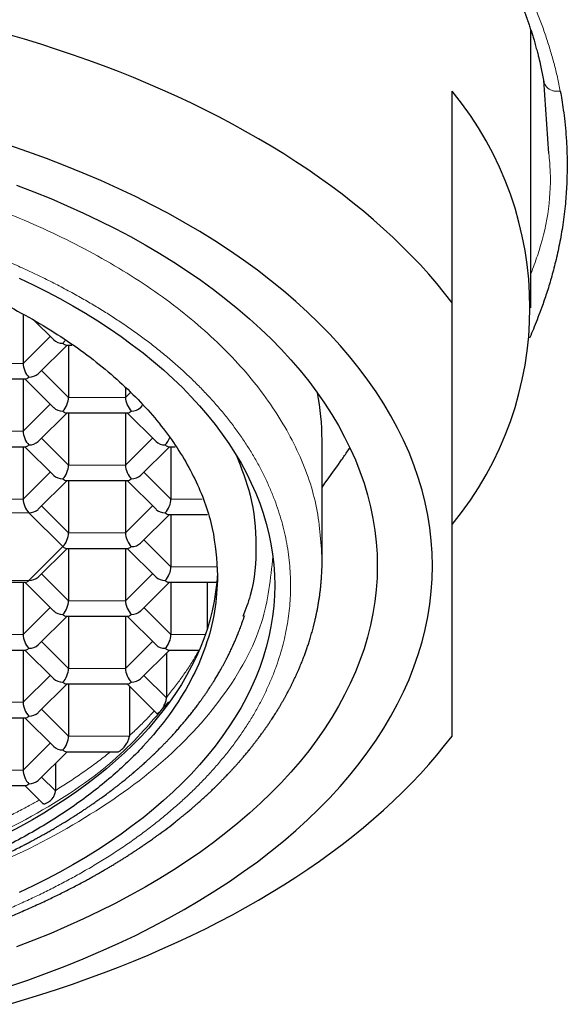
# Model space of a CAD drawing. Header units: millimetres. Extents: x 8 to 532, y 12 to 403.
# Tile 34 of 45: x 285.51 to 292.37, y 331.92 to 344.42. Entities that reach past the tile are written whole.
import ezdxf

# ---------------------------------------------------------------- set-up
doc = ezdxf.new("R2010")
doc.units = ezdxf.units.MM

msp = doc.modelspace()

# ---------------------------------------------------------------- linework, layer by layer
at = {"color": 7, "linetype": 'Continuous', "lineweight": 30}
for p, q in [((292, 340.758), (292, 344.28)), ((292, 344.26), (292.004, 344.27)), ((292.164, 343.646), (292.121, 343.855)), ((292.228, 342.717), (292.164, 343.646)), ((291, 340.823), (291, 343.508)), ((285.557, 340.672), (285.557, 340.052)), ((285.693, 340.601), (285.945, 340.351)), ((285.747, 339.92), (286.114, 340.285)), ((286.104, 340.285), (286.175, 340.285)), ((286.134, 340.285), (286.134, 339.621)), ((284.805, 339.855), (285.588, 339.855)), ((285.557, 339.855), (285.557, 339.191)), ((285.578, 339.855), (285.945, 339.49)), ((286.856, 339.74), (286.856, 339.621)), ((287.046, 339.49), (287.072, 339.517)), ((285.747, 339.06), (286.114, 339.425)), ((286.104, 339.425), (286.887, 339.425)), ((286.134, 339.425), (286.134, 338.761)), ((286.856, 339.425), (286.856, 338.761)), ((286.877, 339.425), (287.244, 339.06)), ((284.805, 338.995), (285.588, 338.995)), ((285.557, 338.995), (285.557, 338.331)), ((285.578, 338.995), (285.945, 338.63)), ((287.046, 338.63), (287.413, 338.995)), ((287.403, 338.995), (287.488, 338.995)), ((287.433, 338.995), (287.433, 338.331)), ((289.35, 337.563), (289.35, 339.078)), ((285.747, 338.2), (286.114, 338.564)), ((286.104, 338.564), (286.887, 338.564)), ((286.134, 338.564), (286.134, 337.901)), ((286.856, 338.564), (286.856, 337.901)), ((286.877, 338.564), (287.244, 338.2)), ((287.046, 337.77), (287.413, 338.134)), ((287.403, 338.134), (287.895, 338.134)), ((287.433, 338.134), (287.433, 337.471)), ((285.747, 337.339), (286.114, 337.704)), ((286.104, 337.704), (286.887, 337.704)), ((286.134, 337.704), (286.134, 337.04)), ((286.856, 337.704), (286.856, 337.04)), ((286.877, 337.704), (287.244, 337.339)), ((284.805, 337.274), (285.588, 337.274)), ((285.557, 337.274), (285.557, 336.61)), ((285.578, 337.274), (285.945, 336.909)), ((287.046, 336.909), (287.413, 337.274)), ((287.403, 337.274), (288.014, 337.274)), ((287.433, 337.274), (287.433, 336.61)), ((287.894, 337.274), (287.894, 336.688)), ((288.362, 336.836), (288.368, 336.854)), ((285.747, 336.479), (286.114, 336.844)), ((286.104, 336.844), (286.887, 336.844)), ((286.134, 336.844), (286.134, 336.18)), ((286.856, 336.844), (286.856, 336.18)), ((286.877, 336.844), (287.244, 336.479)), ((284.805, 336.413), (285.588, 336.413)), ((285.557, 336.413), (285.557, 335.75)), ((285.578, 336.413), (285.945, 336.049)), ((287.046, 336.049), (287.413, 336.413)), ((287.376, 336.377), (287.376, 335.807)), ((287.403, 336.413), (287.792, 336.413)), ((285.747, 335.619), (286.114, 335.983)), ((286.104, 335.983), (286.887, 335.983)), ((286.134, 335.983), (286.134, 335.32)), ((286.877, 335.983), (287.25, 335.612)), ((286.906, 335.954), (286.906, 335.32)), ((284.805, 335.553), (285.588, 335.553)), ((285.557, 335.553), (285.557, 334.889)), ((285.578, 335.553), (285.945, 335.188)), ((285.747, 334.758), (286.114, 335.123)), ((286.104, 335.123), (286.762, 335.123)), ((285.968, 334.978), (285.968, 334.625)), ((284.805, 334.693), (285.588, 334.693)), ((285.578, 334.693), (285.801, 334.471))]:
    msp.add_line(p, q, dxfattribs=at)
at = {"color": 8, "linetype": 'Continuous', "lineweight": 0}
for p, q in [((285.557, 340.052), (285.901, 340.394)), ((284.835, 340.052), (285.557, 340.052)), ((285.79, 339.964), (286.134, 339.621)), ((286.134, 339.621), (286.856, 339.621)), ((286.856, 339.621), (286.92, 339.685)), ((285.557, 339.191), (285.901, 339.533)), ((284.835, 339.191), (285.557, 339.191)), ((285.79, 339.103), (286.134, 338.761)), ((286.856, 338.761), (287.2, 339.103)), ((286.134, 338.761), (286.856, 338.761)), ((285.557, 338.331), (285.901, 338.673)), ((287.089, 338.673), (287.433, 338.331)), ((284.835, 338.331), (285.557, 338.331)), ((285.79, 338.243), (286.134, 337.901)), ((286.856, 337.901), (287.2, 338.243)), ((287.433, 338.331), (287.827, 338.331)), ((285.629, 338.157), (284.763, 338.157)), ((286.062, 337.727), (285.629, 338.157)), ((286.134, 337.901), (286.856, 337.901)), ((285.629, 337.296), (286.062, 337.727)), ((287.089, 337.813), (287.433, 337.471)), ((285.79, 337.382), (286.134, 337.04)), ((286.856, 337.04), (287.2, 337.382)), ((287.433, 337.471), (288.012, 337.471)), ((284.763, 337.296), (285.629, 337.296)), ((286.134, 337.04), (286.856, 337.04)), ((285.557, 336.61), (285.901, 336.952)), ((287.089, 336.952), (287.433, 336.61)), ((284.835, 336.61), (285.557, 336.61)), ((287.433, 336.61), (287.868, 336.61)), ((285.79, 336.522), (286.134, 336.18)), ((286.856, 336.18), (287.2, 336.522)), ((286.134, 336.18), (286.856, 336.18)), ((285.557, 335.75), (285.901, 336.092)), ((287.089, 336.092), (287.376, 335.807)), ((284.835, 335.75), (285.557, 335.75)), ((285.79, 335.662), (286.134, 335.32)), ((285.557, 334.889), (285.901, 335.232)), ((286.134, 335.32), (286.905, 335.32)), ((284.835, 334.889), (285.557, 334.889)), ((285.79, 334.801), (285.968, 334.625))]:
    msp.add_line(p, q, dxfattribs=at)
at = {"color": 7, "linetype": 'Continuous', "lineweight": 30, "flags": 128}
for points in [[(291, 340.823), (290.905, 340.944), (290.806, 341.065), (290.704, 341.184), (290.597, 341.302), (290.486, 341.419), (290.371, 341.534), (290.253, 341.649), (290.13, 341.762), (290.004, 341.873), (289.874, 341.983), (289.74, 342.092), (289.603, 342.199), (289.462, 342.305), (289.318, 342.409), (289.17, 342.512), (289.019, 342.613), (288.864, 342.712), (288.706, 342.809), (288.545, 342.905), (288.38, 342.998), (288.213, 343.09), (288.042, 343.181), (287.869, 343.269), (287.692, 343.355), (287.513, 343.439), (287.33, 343.522), (287.145, 343.602), (286.958, 343.68), (286.767, 343.756), (286.575, 343.83), (286.379, 343.902), (286.182, 343.971), (285.982, 344.039), (285.78, 344.104), (285.575, 344.167), (285.369, 344.228)], [(290.75, 337.481), (290.746, 337.642), (290.735, 337.804), (290.717, 337.965), (290.691, 338.125), (290.658, 338.286), (290.618, 338.445), (290.57, 338.605), (290.515, 338.763), (290.453, 338.92), (290.384, 339.077), (290.307, 339.232), (290.224, 339.386), (290.133, 339.539), (290.036, 339.691), (289.932, 339.841), (289.821, 339.989), (289.703, 340.135), (289.578, 340.28), (289.447, 340.423), (289.31, 340.564), (289.166, 340.703), (289.016, 340.839), (288.859, 340.973), (288.697, 341.105), (288.529, 341.234), (288.354, 341.361), (288.174, 341.485), (287.989, 341.607), (287.798, 341.725), (287.601, 341.841), (287.4, 341.954), (287.193, 342.063), (286.982, 342.17), (286.765, 342.273), (286.544, 342.373), (286.319, 342.469), (286.089, 342.562), (285.855, 342.652), (285.617, 342.738), (285.375, 342.821)], [(285.474, 342.315), (285.692, 342.232), (285.907, 342.144), (286.118, 342.054), (286.325, 341.961), (286.527, 341.864), (286.725, 341.765), (286.918, 341.662), (287.106, 341.557), (287.29, 341.449), (287.469, 341.338), (287.642, 341.225), (287.81, 341.109), (287.973, 340.99), (288.131, 340.869), (288.282, 340.746), (288.429, 340.62), (288.569, 340.493), (288.704, 340.363), (288.832, 340.231), (288.955, 340.098), (289.071, 339.963), (289.181, 339.826), (289.285, 339.687), (289.382, 339.547), (289.474, 339.405), (289.558, 339.262), (289.636, 339.118), (289.708, 338.973), (289.772, 338.827), (289.83, 338.679), (289.882, 338.531), (289.926, 338.383), (289.964, 338.233), (289.995, 338.083), (290.019, 337.933), (290.036, 337.783), (290.047, 337.632), (290.05, 337.481), (290.047, 337.33), (290.036, 337.179), (290.019, 337.029), (289.995, 336.878), (289.964, 336.728), (289.926, 336.579), (289.882, 336.43), (289.83, 336.282), (289.772, 336.135), (289.708, 335.989), (289.636, 335.844), (289.558, 335.7), (289.474, 335.557), (289.382, 335.415), (289.285, 335.275), (289.181, 335.136), (289.071, 334.999), (288.955, 334.864), (288.832, 334.73), (288.704, 334.599), (288.569, 334.469), (288.429, 334.341), (288.282, 334.216), (288.131, 334.093), (287.973, 333.972), (287.81, 333.853), (287.642, 333.737), (287.469, 333.624), (287.29, 333.513), (287.106, 333.405), (286.918, 333.3), (286.725, 333.197), (286.527, 333.098), (286.325, 333.001), (286.118, 332.908), (285.907, 332.817), (285.692, 332.73), (285.474, 332.646)], [(285.507, 341.135), (285.683, 341.051), (285.855, 340.965), (286.023, 340.876), (286.187, 340.784), (286.347, 340.69), (286.503, 340.593), (286.654, 340.495), (286.8, 340.394), (286.942, 340.29), (287.079, 340.185), (287.211, 340.078), (287.338, 339.969), (287.461, 339.857), (287.578, 339.745), (287.69, 339.63), (287.796, 339.514), (287.898, 339.396), (287.994, 339.276), (288.084, 339.156), (288.169, 339.034), (288.248, 338.91), (288.322, 338.786), (288.39, 338.661), (288.452, 338.534), (288.508, 338.407), (288.559, 338.279), (288.603, 338.15), (288.642, 338.02), (288.675, 337.89), (288.702, 337.76), (288.723, 337.629), (288.738, 337.498), (288.747, 337.367), (288.75, 337.235), (288.747, 337.104), (288.738, 336.972), (288.723, 336.841), (288.702, 336.711), (288.675, 336.58), (288.642, 336.45), (288.603, 336.321), (288.559, 336.192), (288.508, 336.064), (288.452, 335.936), (288.39, 335.81), (288.322, 335.684), (288.248, 335.56), (288.169, 335.437), (288.084, 335.315), (287.994, 335.194), (287.898, 335.075), (287.796, 334.957), (287.69, 334.84), (287.578, 334.726), (287.461, 334.613), (287.338, 334.502), (287.211, 334.392), (287.079, 334.285), (286.942, 334.18), (286.8, 334.077), (286.654, 333.976), (286.503, 333.877), (286.347, 333.78), (286.187, 333.686), (286.023, 333.595), (285.855, 333.505), (285.683, 333.419), (285.507, 333.335)], [(289.35, 338.479), (289.387, 338.531), (289.427, 338.588), (289.467, 338.644), (289.508, 338.701), (289.548, 338.758), (289.588, 338.814)], [(285.375, 332.141), (285.617, 332.224), (285.855, 332.31), (286.089, 332.399), (286.319, 332.493), (286.544, 332.589), (286.765, 332.689), (286.982, 332.792), (287.193, 332.899), (287.4, 333.008), (287.601, 333.121), (287.798, 333.237), (287.989, 333.355), (288.174, 333.476), (288.354, 333.601), (288.529, 333.727), (288.697, 333.857), (288.859, 333.988), (289.016, 334.123), (289.166, 334.259), (289.31, 334.398), (289.447, 334.539), (289.578, 334.682), (289.703, 334.826), (289.821, 334.973), (289.932, 335.121), (290.036, 335.271), (290.133, 335.423), (290.224, 335.576), (290.307, 335.73), (290.384, 335.885), (290.453, 336.041), (290.515, 336.199), (290.57, 336.357), (290.618, 336.516), (290.658, 336.676), (290.691, 336.836), (290.717, 336.997), (290.735, 337.158), (290.746, 337.319), (290.75, 337.481)], [(288.022, 337.388), (288.014, 337.273), (288, 337.153), (287.981, 337.033), (287.956, 336.913), (287.926, 336.794), (287.891, 336.675), (287.85, 336.557), (287.803, 336.439), (287.752, 336.322), (287.695, 336.207), (287.632, 336.091), (287.565, 335.977), (287.492, 335.864), (287.414, 335.752), (287.331, 335.642), (287.243, 335.532), (287.15, 335.424), (287.053, 335.317), (286.95, 335.212), (286.842, 335.109), (286.73, 335.007), (286.614, 334.907), (286.492, 334.808), (286.367, 334.712), (286.237, 334.617), (286.102, 334.524), (285.964, 334.434), (285.821, 334.345), (285.675, 334.259), (285.524, 334.175), (285.37, 334.093)], [(285.369, 331.916), (285.575, 331.977), (285.78, 332.04), (285.982, 332.105), (286.182, 332.173), (286.379, 332.242), (286.575, 332.314), (286.767, 332.388), (286.958, 332.464), (287.145, 332.542), (287.33, 332.623), (287.513, 332.705), (287.692, 332.789), (287.869, 332.875), (288.042, 332.964), (288.213, 333.054), (288.38, 333.146), (288.545, 333.239), (288.706, 333.335), (288.864, 333.432), (289.019, 333.532), (289.17, 333.632), (289.318, 333.735), (289.462, 333.839), (289.603, 333.945), (289.74, 334.052), (289.874, 334.161), (290.004, 334.271), (290.13, 334.382), (290.253, 334.495), (290.371, 334.61), (290.486, 334.725), (290.597, 334.842), (290.704, 334.96), (290.806, 335.08), (290.905, 335.2), (291, 335.321)]]:
    msp.add_lwpolyline(points, dxfattribs=at)
at = {"color": 7, "linetype": 'Continuous', "lineweight": 30}
for centre, radius, start, end in [((287.66, 340.758), 4.327, 320.5248, 39.4752), ((286.237, 339.077), 3.113, 0.0305, 11.1412)]:
    msp.add_arc(centre, radius, start, end, dxfattribs=at)
for centre, major_axis, ratio, start_param, end_param in [((286.062, 340.41), (0.144, 0), 0.709406, 3.761702, 4.712389), ((286.062, 340.41), (0.051, 0.123), 0.416123, 3.922369, 4.300456), ((286.062, 340.41), (-0.051, 0.123), 0.416123, 2.360817, 2.971682), ((285.629, 339.98), (-0.051, 0.123), 0.416123, 0.79002, 2.360817), ((285.629, 339.98), (0.051, 0.123), 0.416123, 3.311504, 3.922369), ((285.629, 339.98), (0.144, 0), 0.709406, 4.712389, 5.663076), ((286.062, 339.55), (0.051, 0.123), 0.416123, 3.922369, 5.493163), ((286.928, 339.55), (-0.051, 0.123), 0.416123, 0.790015, 2.360817), ((286.062, 339.55), (0.144, 0), 0.709406, 3.761702, 4.712389), ((286.928, 339.55), (0.144, 0), 0.709406, 4.712389, 5.663076), ((286.062, 339.55), (-0.051, 0.123), 0.416123, 2.360817, 2.971682), ((286.928, 339.55), (0.051, 0.123), 0.416123, 3.311504, 3.922369), ((285.629, 339.12), (-0.051, 0.123), 0.416123, 0.79002, 2.360817), ((287.361, 339.12), (0.051, 0.123), 0.416123, 3.922369, 4.829628), ((285.629, 339.12), (0.051, 0.123), 0.416123, 3.311504, 3.922369), ((285.629, 339.12), (0.144, 0), 0.709406, 4.712389, 5.663076), ((287.361, 339.12), (0.144, 0), 0.709406, 3.761702, 4.712389), ((287.361, 339.12), (-0.051, 0.123), 0.416123, 2.360817, 2.971682), ((286.062, 338.689), (0.051, 0.123), 0.416123, 3.922369, 5.493165), ((286.928, 338.689), (-0.051, 0.123), 0.416123, 0.79002, 2.360817), ((286.062, 338.689), (0.144, 0), 0.709406, 3.761702, 4.712389), ((286.928, 338.689), (0.144, 0), 0.709406, 4.712389, 5.663076), ((286.062, 338.689), (-0.051, 0.123), 0.416123, 2.360817, 2.971682), ((286.928, 338.689), (0.051, 0.123), 0.416123, 3.311504, 3.922369), ((285.629, 338.259), (-0.051, 0.123), 0.416123, 0.79002, 2.360817), ((287.361, 338.259), (0.051, 0.123), 0.416123, 3.922369, 5.493164), ((285.629, 338.259), (0.144, 0), 0.709406, 4.712389, 5.663076), ((287.361, 338.259), (0.144, 0), 0.709406, 3.761702, 4.712389), ((287.361, 338.259), (-0.051, 0.123), 0.416123, 2.360817, 2.971682), ((286.062, 337.829), (0.051, 0.123), 0.416123, 3.922369, 5.493165), ((286.928, 337.829), (-0.051, 0.123), 0.416123, 0.79002, 2.360817), ((286.062, 337.829), (-0.051, 0.123), 0.416123, 2.360817, 2.971682), ((286.928, 337.829), (0.051, 0.123), 0.416123, 3.311504, 3.922369), ((286.928, 337.829), (0.144, 0), 0.709406, 4.712389, 5.663076), ((287.361, 337.399), (0.051, 0.123), 0.416123, 3.922369, 5.493164), ((285.629, 337.399), (0.051, 0.123), 0.416123, 3.311504, 3.922369), ((285.629, 337.399), (0.144, 0), 0.709406, 4.712389, 5.663076), ((287.361, 337.399), (0.144, 0), 0.709406, 3.761702, 4.712389), ((287.361, 337.399), (-0.051, 0.123), 0.416123, 2.360817, 2.971682), ((286.062, 336.969), (0.051, 0.123), 0.416123, 3.922369, 5.493165), ((286.928, 336.969), (-0.051, 0.123), 0.416123, 0.79002, 2.360817), ((286.062, 336.969), (0.144, 0), 0.709406, 3.761702, 4.712389), ((286.062, 336.969), (-0.051, 0.123), 0.416123, 2.360817, 2.971682), ((286.928, 336.969), (0.051, 0.123), 0.416123, 3.311504, 3.922369), ((286.928, 336.969), (0.144, 0), 0.709406, 4.712389, 5.663076), ((285.629, 336.538), (-0.051, 0.123), 0.416123, 0.79002, 2.360817), ((287.361, 336.538), (0.051, 0.123), 0.416123, 3.922369, 5.493164), ((285.629, 336.538), (0.144, 0), 0.709406, 4.712389, 5.663076), ((287.361, 336.538), (0.144, 0), 0.709406, 3.761702, 4.712389), ((285.629, 336.538), (0.051, 0.123), 0.416123, 3.311504, 3.922369), ((287.361, 336.538), (-0.051, 0.123), 0.416123, 2.360817, 2.971682), ((286.062, 336.108), (0.051, 0.123), 0.416123, 3.922369, 5.493165), ((286.928, 336.108), (-0.051, 0.123), 0.416123, 0.79002, 2.360817), ((286.062, 336.108), (0.144, 0), 0.709406, 3.761702, 4.712389), ((286.062, 336.108), (-0.051, 0.123), 0.416123, 2.360817, 2.971682), ((286.928, 336.108), (0.051, 0.123), 0.416123, 3.311504, 3.922369), ((286.928, 336.108), (0.144, 0), 0.709406, 4.712389, 5.663076), ((285.629, 335.678), (-0.051, 0.123), 0.416123, 0.79002, 2.360817), ((285.629, 335.678), (0.144, 0), 0.709406, 4.712389, 5.663076), ((285.629, 335.678), (0.051, 0.123), 0.416123, 3.311504, 3.922369), ((286.062, 335.248), (0.051, 0.123), 0.416123, 3.922369, 5.493164), ((286.062, 335.248), (0.144, 0), 0.709406, 3.761702, 4.712389), ((286.062, 335.248), (-0.051, 0.123), 0.416123, 2.360817, 2.971682), ((285.629, 334.818), (-0.051, 0.123), 0.416123, 0.79002, 2.360817), ((285.629, 334.818), (0.144, 0), 0.709406, 4.712389, 5.663076), ((285.629, 334.818), (0.051, 0.123), 0.416123, 3.311504, 3.922369)]:
    msp.add_ellipse(centre, major_axis=major_axis, ratio=ratio, start_param=start_param, end_param=end_param, dxfattribs=at)
for points, knots in [([(291.871, 344.636), (291.876, 344.624), (291.885, 344.602), (291.898, 344.569), (291.909, 344.541), (291.918, 344.516), (291.926, 344.495), (291.932, 344.478), (291.937, 344.464), (291.941, 344.453), (291.944, 344.444), (291.948, 344.434), (291.952, 344.423), (291.956, 344.41), (291.962, 344.393), (291.969, 344.373), (291.978, 344.347), (291.99, 344.311), (292.005, 344.264), (292.022, 344.209), (292.037, 344.161), (292.049, 344.12), (292.059, 344.085), (292.068, 344.051), (292.077, 344.017), (292.086, 343.986), (292.093, 343.958), (292.099, 343.936), (292.103, 343.92), (292.105, 343.908), (292.108, 343.896), (292.112, 343.882), (292.115, 343.868), (292.117, 343.858), (292.118, 343.853)], [0, 0, 0, 0, 0.046374, 0.087875, 0.124514, 0.156301, 0.183246, 0.205354, 0.222631, 0.235082, 0.246387, 0.258386, 0.272741, 0.289449, 0.30851, 0.337024, 0.369562, 0.406121, 0.477, 0.547278, 0.616694, 0.661309, 0.705565, 0.749462, 0.79295, 0.833363, 0.869206, 0.900485, 0.916625, 0.931214, 0.944519, 0.961406, 0.983691, 1, 1, 1, 1]), ([(292.372, 343.507), (292.379, 343.471), (292.393, 343.393), (292.412, 343.265), (292.43, 343.116), (292.446, 342.946), (292.457, 342.757), (292.46, 342.548), (292.455, 342.32), (292.438, 342.073), (292.407, 341.82), (292.364, 341.574), (292.314, 341.347), (292.259, 341.137), (292.201, 340.946), (292.144, 340.78), (292.091, 340.638), (292.044, 340.519), (292.007, 340.432), (291.986, 340.384), (291.981, 340.373)], [0, 0, 0, 0, 0.034192, 0.074906, 0.122136, 0.175881, 0.236147, 0.301699, 0.373586, 0.451862, 0.536607, 0.614181, 0.68658, 0.753681, 0.815397, 0.871669, 0.914377, 0.953266, 0.988332, 1, 1, 1, 1]), ([(291, 335.321), (291, 335.372), (291, 335.474), (291, 335.633), (291, 335.799), (291, 335.959), (291, 336.113), (291, 336.259), (291, 336.41), (291, 336.565), (291, 336.725), (291, 336.889), (291, 337.058), (291, 337.231), (291, 337.408), (291, 337.594), (291, 337.788), (291, 337.991), (291, 338.198), (291, 338.411), (291, 338.638), (291, 338.883), (291, 339.144), (291, 339.411), (291, 339.683), (291, 339.961), (291, 340.243), (291, 340.531), (291, 340.725), (291, 340.823)], [0, 0, 0, 0, 0.041539, 0.083084, 0.124627, 0.166165, 0.199403, 0.232647, 0.265893, 0.299136, 0.332373, 0.365617, 0.398867, 0.432119, 0.465369, 0.498613, 0.533795, 0.568986, 0.604179, 0.63937, 0.674553, 0.715127, 0.755708, 0.79629, 0.836865, 0.877645, 0.918431, 0.959218, 1, 1, 1, 1]), ([(289.588, 338.814), (289.601, 338.832), (289.626, 338.869), (289.665, 338.925), (289.69, 338.964), (289.702, 338.983)], [0, 0, 0, 0, 0.3404303, 0.6818395, 1, 1, 1, 1]), ([(288.26, 338.89), (288.327, 338.721), (288.476, 338.344), (288.527, 337.743), (288.491, 337.225), (288.379, 336.929), (288.346, 336.841)], [0, 0, 0, 0, 0.251527, 0.560379, 0.869237, 1, 1, 1, 1]), ([(280, 332.029), (280.062, 332.03), (280.183, 332.03), (280.363, 332.033), (280.538, 332.038), (280.707, 332.045), (280.87, 332.053), (281.028, 332.062), (281.186, 332.073), (281.342, 332.086), (281.496, 332.1), (281.644, 332.114), (281.785, 332.13), (281.92, 332.146), (282.047, 332.162), (282.168, 332.178), (282.283, 332.195), (282.39, 332.211), (282.491, 332.227), (282.585, 332.242), (282.672, 332.257), (282.753, 332.272), (282.826, 332.285), (282.892, 332.297), (282.952, 332.309), (283.012, 332.321), (283.074, 332.333), (283.137, 332.346), (283.202, 332.36), (283.288, 332.378), (283.397, 332.403), (283.53, 332.434), (283.669, 332.468), (283.813, 332.505), (283.963, 332.545), (284.095, 332.582), (284.206, 332.614), (284.292, 332.639), (284.372, 332.664), (284.447, 332.688), (284.517, 332.71), (284.582, 332.731), (284.642, 332.751), (284.687, 332.766), (284.72, 332.778), (284.741, 332.785), (284.76, 332.791), (284.776, 332.797), (284.789, 332.802), (284.8, 332.805), (284.811, 332.809), (284.824, 332.814), (284.842, 332.82), (284.864, 332.828), (284.888, 332.837), (284.915, 332.846), (284.948, 332.858), (284.99, 332.874), (285.04, 332.892), (285.097, 332.914), (285.161, 332.939), (285.232, 332.966), (285.308, 332.996), (285.386, 333.029), (285.466, 333.062), (285.581, 333.111), (285.729, 333.177), (285.875, 333.245), (285.984, 333.298), (286.059, 333.335), (286.132, 333.372), (286.205, 333.409), (286.277, 333.447), (286.342, 333.482), (286.396, 333.512), (286.44, 333.536), (286.479, 333.558), (286.511, 333.577), (286.538, 333.592), (286.558, 333.603), (286.571, 333.611), (286.579, 333.615), (286.586, 333.62), (286.595, 333.625), (286.607, 333.632), (286.623, 333.641), (286.642, 333.653), (286.662, 333.665), (286.684, 333.678), (286.707, 333.691), (286.728, 333.704), (286.757, 333.722), (286.791, 333.743), (286.831, 333.768), (286.87, 333.793), (286.91, 333.819), (286.948, 333.843), (286.981, 333.865), (287.011, 333.885), (287.039, 333.904), (287.064, 333.921), (287.083, 333.934), (287.097, 333.943), (287.106, 333.95), (287.114, 333.955), (287.122, 333.961), (287.134, 333.969), (287.151, 333.981), (287.173, 333.996), (287.198, 334.014), (287.227, 334.035), (287.259, 334.058), (287.314, 334.098), (287.393, 334.157), (287.467, 334.214), (287.515, 334.253), (287.536, 334.27), (287.555, 334.285), (287.572, 334.298), (287.586, 334.31), (287.598, 334.32), (287.61, 334.33), (287.624, 334.341), (287.642, 334.357), (287.664, 334.375), (287.688, 334.395), (287.714, 334.417), (287.739, 334.439), (287.764, 334.462), (287.788, 334.482), (287.809, 334.501), (287.829, 334.519), (287.848, 334.537), (287.868, 334.554), (287.884, 334.57), (287.899, 334.583), (287.911, 334.595), (287.925, 334.608), (287.942, 334.624), (287.96, 334.642), (287.98, 334.661), (288, 334.68), (288.025, 334.705), (288.055, 334.734), (288.087, 334.767), (288.115, 334.796), (288.14, 334.822), (288.161, 334.844), (288.18, 334.864), (288.195, 334.881), (288.207, 334.893), (288.215, 334.902), (288.222, 334.909), (288.231, 334.919), (288.242, 334.932), (288.255, 334.946), (288.269, 334.961), (288.283, 334.977), (288.3, 334.996), (288.319, 335.019), (288.341, 335.045), (288.362, 335.069), (288.381, 335.092), (288.396, 335.109), (288.407, 335.123), (288.414, 335.132), (288.421, 335.141), (288.428, 335.148), (288.434, 335.156), (288.442, 335.166), (288.451, 335.177), (288.462, 335.192), (288.475, 335.208), (288.489, 335.226), (288.502, 335.243), (288.519, 335.264), (288.538, 335.289), (288.557, 335.316), (288.574, 335.338), (288.589, 335.358), (288.601, 335.376), (288.611, 335.389), (288.618, 335.399), (288.623, 335.407), (288.63, 335.416), (288.638, 335.427), (288.648, 335.441), (288.659, 335.458), (288.674, 335.479), (288.691, 335.506), (288.71, 335.534), (288.728, 335.561), (288.743, 335.585), (288.757, 335.607), (288.769, 335.626), (288.778, 335.64), (288.785, 335.652), (288.79, 335.661), (288.797, 335.672), (288.805, 335.685), (288.816, 335.704), (288.831, 335.73), (288.85, 335.761), (288.868, 335.793), (288.885, 335.824), (288.901, 335.853), (288.914, 335.878), (288.924, 335.897), (288.932, 335.913), (288.94, 335.927), (288.948, 335.943), (288.956, 335.958), (288.964, 335.974), (288.971, 335.989), (288.979, 336.006), (288.988, 336.024), (288.997, 336.044), (289.007, 336.063), (289.015, 336.082), (289.023, 336.098), (289.029, 336.111), (289.034, 336.123), (289.039, 336.135), (289.046, 336.15), (289.054, 336.168), (289.063, 336.189), (289.073, 336.213), (289.085, 336.241), (289.098, 336.273), (289.11, 336.304), (289.121, 336.333), (289.13, 336.358), (289.139, 336.383), (289.148, 336.408), (289.158, 336.434), (289.167, 336.462), (289.176, 336.489), (289.185, 336.517), (289.195, 336.547), (289.204, 336.578), (289.213, 336.61), (289.223, 336.642), (289.232, 336.675), (289.239, 336.703), (289.245, 336.725), (289.249, 336.742), (289.253, 336.758), (289.257, 336.775), (289.262, 336.795), (289.267, 336.817), (289.272, 336.839), (289.277, 336.862), (289.281, 336.885), (289.286, 336.906), (289.29, 336.926), (289.293, 336.943), (289.296, 336.959), (289.299, 336.977), (289.302, 336.997), (289.306, 337.021), (289.31, 337.045), (289.314, 337.07), (289.319, 337.104), (289.325, 337.147), (289.331, 337.199), (289.336, 337.25), (289.34, 337.3), (289.343, 337.344), (289.346, 337.384), (289.348, 337.421), (289.349, 337.455), (289.35, 337.485), (289.35, 337.509), (289.35, 337.535), (289.35, 337.554), (289.35, 337.562)], [0, 0, 0, 0, 0.012746, 0.025129, 0.037148, 0.048803, 0.060095, 0.071022, 0.081585, 0.092783, 0.103541, 0.113857, 0.123732, 0.133167, 0.142159, 0.150711, 0.158821, 0.16649, 0.173717, 0.180385, 0.186628, 0.192445, 0.197835, 0.202445, 0.20672, 0.211032, 0.21549, 0.220094, 0.224846, 0.229743, 0.239104, 0.248957, 0.259304, 0.270145, 0.28148, 0.293309, 0.300319, 0.306943, 0.313174, 0.319012, 0.32454, 0.329661, 0.334377, 0.338686, 0.340488, 0.342207, 0.343743, 0.34503, 0.346069, 0.34686, 0.347537, 0.348643, 0.350111, 0.351922, 0.353902, 0.356014, 0.358257, 0.362049, 0.366166, 0.370608, 0.37605, 0.381913, 0.388197, 0.394867, 0.40161, 0.408345, 0.424195, 0.440007, 0.446704, 0.453394, 0.460078, 0.466755, 0.473425, 0.480009, 0.484695, 0.488858, 0.492499, 0.495617, 0.498213, 0.500286, 0.501219, 0.501987, 0.502592, 0.503291, 0.5045, 0.506226, 0.507944, 0.509981, 0.512218, 0.514403, 0.51653, 0.518598, 0.522833, 0.526799, 0.530619, 0.534693, 0.539052, 0.542023, 0.545113, 0.548215, 0.550842, 0.552934, 0.554203, 0.55514, 0.555853, 0.556718, 0.557768, 0.559675, 0.561993, 0.564721, 0.567861, 0.571363, 0.574952, 0.585982, 0.597409, 0.600029, 0.602534, 0.604752, 0.606682, 0.608324, 0.609678, 0.610867, 0.612505, 0.614679, 0.617388, 0.620365, 0.62317, 0.626571, 0.629663, 0.632447, 0.635087, 0.637511, 0.639938, 0.642372, 0.644812, 0.646341, 0.647873, 0.64961, 0.651704, 0.654155, 0.65685, 0.659457, 0.661953, 0.666823, 0.671206, 0.675102, 0.678431, 0.681373, 0.683942, 0.686139, 0.687963, 0.688807, 0.689638, 0.690923, 0.692721, 0.694493, 0.69654, 0.698584, 0.700573, 0.704048, 0.707343, 0.710456, 0.713372, 0.715964, 0.717265, 0.718457, 0.719538, 0.720509, 0.721403, 0.722548, 0.724029, 0.725844, 0.727994, 0.730267, 0.73244, 0.734513, 0.738296, 0.741693, 0.744402, 0.746827, 0.748983, 0.750871, 0.75183, 0.752712, 0.753795, 0.755192, 0.756905, 0.758934, 0.761131, 0.764947, 0.768477, 0.771721, 0.774634, 0.777245, 0.779531, 0.781491, 0.782556, 0.783588, 0.784869, 0.786418, 0.788233, 0.791911, 0.795649, 0.799419, 0.803222, 0.806954, 0.809644, 0.811902, 0.81373, 0.815255, 0.817043, 0.819161, 0.820778, 0.822562, 0.824515, 0.826637, 0.828927, 0.831341, 0.833513, 0.83536, 0.836886, 0.838166, 0.839551, 0.841091, 0.843339, 0.845797, 0.848337, 0.851858, 0.855515, 0.859188, 0.862485, 0.865432, 0.868058, 0.870878, 0.873959, 0.877105, 0.880224, 0.883336, 0.886729, 0.890238, 0.893849, 0.897505, 0.901198, 0.904841, 0.906988, 0.908845, 0.910483, 0.912369, 0.914585, 0.917099, 0.919659, 0.922211, 0.924754, 0.927247, 0.929459, 0.931351, 0.932989, 0.93483, 0.93719, 0.939878, 0.942625, 0.945351, 0.948056, 0.954081, 0.959792, 0.965342, 0.970938, 0.976217, 0.980185, 0.984498, 0.989091, 0.991915, 0.994792, 0.997495, 1, 1, 1, 1]), ([(280, 332.707), (280.051, 332.707), (280.151, 332.707), (280.298, 332.71), (280.44, 332.713), (280.576, 332.718), (280.706, 332.724), (280.83, 332.731), (280.948, 332.738), (281.06, 332.746), (281.173, 332.755), (281.287, 332.765), (281.4, 332.775), (281.506, 332.786), (281.604, 332.797), (281.695, 332.808), (281.778, 332.818), (281.852, 332.828), (281.92, 332.837), (281.98, 332.845), (282.033, 332.853), (282.08, 332.86), (282.12, 332.866), (282.152, 332.87), (282.177, 332.874), (282.195, 332.877), (282.208, 332.879), (282.22, 332.881), (282.233, 332.883), (282.25, 332.886), (282.273, 332.89), (282.3, 332.894), (282.333, 332.9), (282.37, 332.906), (282.412, 332.913), (282.456, 332.921), (282.502, 332.929), (282.548, 332.938), (282.628, 332.953), (282.743, 332.975), (282.889, 333.006), (283.032, 333.037), (283.173, 333.07), (283.317, 333.105), (283.467, 333.144), (283.625, 333.186), (283.789, 333.234), (283.926, 333.275), (284.036, 333.31), (284.116, 333.336), (284.195, 333.362), (284.27, 333.387), (284.33, 333.408), (284.376, 333.425), (284.411, 333.437), (284.444, 333.449), (284.474, 333.46), (284.501, 333.47), (284.523, 333.478), (284.539, 333.484), (284.55, 333.488), (284.561, 333.493), (284.577, 333.499), (284.598, 333.507), (284.624, 333.517), (284.654, 333.528), (284.688, 333.542), (284.725, 333.556), (284.765, 333.572), (284.807, 333.589), (284.85, 333.607), (284.894, 333.625), (284.939, 333.644), (285.012, 333.675), (285.114, 333.72), (285.222, 333.769), (285.311, 333.811), (285.38, 333.845), (285.453, 333.88), (285.511, 333.909), (285.552, 333.93), (285.576, 333.943), (285.6, 333.955), (285.624, 333.968), (285.647, 333.98), (285.668, 333.991), (285.687, 334.001), (285.701, 334.009), (285.714, 334.016), (285.728, 334.023), (285.745, 334.033), (285.767, 334.045), (285.792, 334.059), (285.82, 334.074), (285.856, 334.094), (285.9, 334.119), (285.947, 334.147), (285.989, 334.172), (286.027, 334.194), (286.061, 334.215), (286.091, 334.233), (286.119, 334.25), (286.149, 334.269), (286.185, 334.292), (286.226, 334.318), (286.267, 334.344), (286.306, 334.369), (286.342, 334.393), (286.376, 334.417), (286.409, 334.439), (286.439, 334.459), (286.464, 334.477), (286.482, 334.489), (286.494, 334.498), (286.502, 334.503), (286.511, 334.51), (286.522, 334.518), (286.537, 334.528), (286.568, 334.551), (286.614, 334.584), (286.661, 334.62), (286.696, 334.646), (286.716, 334.662), (286.733, 334.675), (286.747, 334.686), (286.757, 334.694), (286.766, 334.701), (286.777, 334.709), (286.79, 334.72), (286.807, 334.733), (286.827, 334.749), (286.85, 334.767), (286.874, 334.787), (286.899, 334.808), (286.926, 334.83), (286.951, 334.851), (286.971, 334.869), (286.987, 334.883), (287, 334.893), (287.012, 334.904), (287.026, 334.916), (287.043, 334.931), (287.062, 334.948), (287.082, 334.966), (287.103, 334.985), (287.125, 335.006), (287.15, 335.028), (287.175, 335.052), (287.198, 335.074), (287.216, 335.091), (287.23, 335.104), (287.241, 335.114), (287.252, 335.126), (287.267, 335.14), (287.286, 335.16), (287.31, 335.183), (287.332, 335.205), (287.351, 335.225), (287.365, 335.24), (287.377, 335.252), (287.388, 335.264), (287.399, 335.275), (287.412, 335.289), (287.426, 335.304), (287.443, 335.322), (287.461, 335.341), (287.479, 335.362), (287.498, 335.383), (287.517, 335.404), (287.537, 335.426), (287.555, 335.448), (287.572, 335.467), (287.595, 335.494), (287.625, 335.53), (287.661, 335.574), (287.698, 335.62), (287.727, 335.659), (287.751, 335.69), (287.768, 335.712), (287.784, 335.734), (287.799, 335.755), (287.813, 335.774), (287.825, 335.79), (287.836, 335.806), (287.848, 335.823), (287.86, 335.84), (287.872, 335.858), (287.884, 335.876), (287.897, 335.895), (287.911, 335.916), (287.924, 335.936), (287.936, 335.954), (287.946, 335.97), (287.956, 335.985), (287.965, 336), (287.976, 336.017), (287.988, 336.037), (288.003, 336.06), (288.018, 336.086), (288.033, 336.111), (288.05, 336.141), (288.069, 336.174), (288.088, 336.209), (288.104, 336.237), (288.116, 336.26), (288.124, 336.276), (288.132, 336.292), (288.14, 336.308), (288.15, 336.326), (288.16, 336.346), (288.171, 336.367), (288.182, 336.39), (288.194, 336.415), (288.206, 336.443), (288.219, 336.47), (288.231, 336.496), (288.241, 336.52), (288.251, 336.542), (288.26, 336.564), (288.27, 336.587), (288.281, 336.615), (288.294, 336.647), (288.307, 336.681), (288.317, 336.706), (288.324, 336.727), (288.331, 336.744), (288.338, 336.766), (288.347, 336.791), (288.355, 336.815), (288.36, 336.831), (288.362, 336.836)], [0, 0, 0, 0, 0.0131876, 0.0259143, 0.0381793, 0.0499823, 0.0613226, 0.0720098, 0.0822501, 0.0920433, 0.1013891, 0.1119315, 0.1218394, 0.1311125, 0.1397507, 0.1477538, 0.1551216, 0.1616874, 0.1676502, 0.1730102, 0.1777672, 0.1819212, 0.1854722, 0.18842, 0.1905047, 0.1921275, 0.1932886, 0.1940675, 0.1952543, 0.1967955, 0.198862, 0.2012929, 0.2041957, 0.2075706, 0.2114153, 0.215475, 0.2195775, 0.2237226, 0.2279103, 0.2413498, 0.2552114, 0.2679448, 0.2810153, 0.2944443, 0.308315, 0.323573, 0.3393421, 0.3556229, 0.363476, 0.3714431, 0.3794029, 0.3868756, 0.3938114, 0.3974609, 0.400942, 0.4042546, 0.4073987, 0.4102641, 0.4124705, 0.4140499, 0.415013, 0.4159074, 0.4175995, 0.4197792, 0.4224465, 0.4256015, 0.4292444, 0.4329795, 0.4371179, 0.4415984, 0.4461807, 0.4508408, 0.4555785, 0.4603941, 0.4740388, 0.4882749, 0.4956155, 0.5031667, 0.5112539, 0.5199247, 0.5225789, 0.5252834, 0.5280381, 0.5308432, 0.5335828, 0.5359359, 0.5381889, 0.5398787, 0.5411271, 0.5425866, 0.5446959, 0.5472308, 0.5501914, 0.553534, 0.5568681, 0.5631229, 0.5689876, 0.5738941, 0.578483, 0.5826798, 0.5864625, 0.5894898, 0.5927942, 0.5976618, 0.6030676, 0.608209, 0.6130859, 0.617698, 0.6220452, 0.6265318, 0.6304168, 0.6336869, 0.6363416, 0.6374866, 0.6384626, 0.6394941, 0.6409973, 0.6429815, 0.6454396, 0.6534269, 0.6616458, 0.6648406, 0.6676568, 0.6700699, 0.6720799, 0.6732859, 0.6744544, 0.6759512, 0.6777879, 0.6799647, 0.6831966, 0.6863937, 0.6895117, 0.6935634, 0.6974729, 0.7011742, 0.7043727, 0.7065438, 0.7083701, 0.7099644, 0.711994, 0.7145688, 0.7175807, 0.7207042, 0.7238627, 0.7270562, 0.7311713, 0.7353098, 0.7389681, 0.741976, 0.743883, 0.7454437, 0.7472253, 0.7493762, 0.7527931, 0.7566539, 0.760921, 0.7636211, 0.7661047, 0.7681528, 0.7697654, 0.7716866, 0.7738244, 0.7762718, 0.779029, 0.7821345, 0.7856844, 0.7887889, 0.792171, 0.7958093, 0.7992341, 0.8022531, 0.8049459, 0.8119461, 0.8187871, 0.8256597, 0.8330427, 0.8364443, 0.8398057, 0.843127, 0.8463683, 0.8492263, 0.8515985, 0.8538112, 0.8562964, 0.8590605, 0.8615013, 0.8641657, 0.8670539, 0.870166, 0.8733087, 0.8760086, 0.8783099, 0.88028, 0.8822968, 0.8849175, 0.8878506, 0.8912017, 0.8949606, 0.8987656, 0.9024387, 0.907885, 0.9128681, 0.9173665, 0.9200362, 0.9224185, 0.9245132, 0.9265563, 0.9291498, 0.932174, 0.9351956, 0.9381981, 0.9418112, 0.9456973, 0.9496924, 0.9533516, 0.9566556, 0.9596453, 0.9624878, 0.9656656, 0.9692546, 0.9740927, 0.9787226, 0.9830578, 0.9849249, 0.9873294, 0.9902733, 0.9937572, 0.9977814, 1, 1, 1, 1]), ([(287.298, 335.638), (287.303, 335.643), (287.311, 335.653), (287.323, 335.67), (287.333, 335.685), (287.341, 335.699), (287.35, 335.716), (287.359, 335.736), (287.368, 335.76), (287.374, 335.785), (287.375, 335.8), (287.376, 335.807)], [0, 0, 0, 0, 0.137139, 0.265689, 0.346914, 0.424704, 0.499252, 0.622843, 0.746876, 0.872292, 1, 1, 1, 1]), ([(287.25, 335.612), (287.25, 335.612), (287.251, 335.611), (287.252, 335.611), (287.254, 335.609), (287.257, 335.609), (287.261, 335.609), (287.267, 335.611), (287.275, 335.615), (287.283, 335.622), (287.291, 335.63), (287.296, 335.636), (287.298, 335.638)], [0, 0, 0, 0, 0.004112, 0.062616, 0.122771, 0.18462, 0.29182, 0.427721, 0.592358, 0.763492, 0.899374, 1, 1, 1, 1]), ([(286.803, 335.146), (286.808, 335.151), (286.82, 335.162), (286.839, 335.182), (286.857, 335.206), (286.873, 335.229), (286.886, 335.253), (286.896, 335.275), (286.903, 335.298), (286.905, 335.313), (286.905, 335.32)], [0, 0, 0, 0, 0.139625, 0.279342, 0.419021, 0.558619, 0.668864, 0.778942, 0.889318, 1, 1, 1, 1]), ([(286.762, 335.123), (286.762, 335.123), (286.765, 335.122), (286.773, 335.125), (286.787, 335.132), (286.797, 335.141), (286.803, 335.146)], [0, 0, 0, 0, 0.027092, 0.330114, 0.653955, 1, 1, 1, 1]), ([(285.868, 334.477), (285.873, 334.481), (285.885, 334.488), (285.903, 334.503), (285.916, 334.516), (285.925, 334.527), (285.931, 334.533), (285.938, 334.543), (285.947, 334.557), (285.958, 334.577), (285.964, 334.596), (285.967, 334.612), (285.968, 334.62), (285.968, 334.625)], [0, 0, 0, 0, 0.123393, 0.247498, 0.37268, 0.414775, 0.457043, 0.499499, 0.597517, 0.713539, 0.847602, 0.921532, 1, 1, 1, 1]), ([(285.801, 334.471), (285.801, 334.471), (285.801, 334.47), (285.803, 334.469), (285.805, 334.467), (285.808, 334.466), (285.81, 334.465), (285.814, 334.464), (285.819, 334.463), (285.826, 334.462), (285.836, 334.463), (285.85, 334.468), (285.862, 334.474), (285.868, 334.477)], [0, 0, 0, 0, 0.001926, 0.049857, 0.098552, 0.148019, 0.199405, 0.262156, 0.345653, 0.449889, 0.574857, 0.807804, 1, 1, 1, 1])]:
    msp.add_open_spline(points, degree=3, knots=knots, dxfattribs=at)
at = {"color": 8, "linetype": 'Continuous', "lineweight": 0}
for points, knots in [([(292.057, 344.557), (292.08, 344.499), (292.127, 344.384), (292.188, 344.21), (292.244, 344.035), (292.294, 343.86), (292.337, 343.684), (292.361, 343.566), (292.372, 343.507)], [0, 0, 0, 0, 0.167, 0.333748, 0.500333, 0.666844, 0.83337, 1, 1, 1, 1]), ([(292.164, 343.646), (292.167, 343.627), (292.171, 343.596), (292.197, 343.561), (292.224, 343.538), (292.258, 343.52), (292.306, 343.505), (292.346, 343.507), (292.372, 343.507)], [0, 0, 0, 0, 0.238659, 0.367848, 0.5, 0.632152, 0.761341, 1, 1, 1, 1]), ([(292, 341.191), (292.028, 341.267), (292.186, 341.689), (292.271, 342.205), (292.235, 342.639), (292.228, 342.717)], [0, 0, 0, 0, 0.152587, 0.847739, 1, 1, 1, 1]), ([(280, 332.102), (280.082, 332.102), (280.247, 332.103), (280.494, 332.109), (280.74, 332.119), (280.986, 332.132), (281.229, 332.15), (281.47, 332.171), (281.709, 332.195), (281.947, 332.224), (282.184, 332.256), (282.422, 332.293), (282.659, 332.333), (282.894, 332.377), (283.127, 332.425), (283.358, 332.476), (283.586, 332.531), (283.811, 332.59), (284.034, 332.652), (284.253, 332.718), (284.469, 332.787), (284.682, 332.859), (284.891, 332.935), (285.096, 333.014), (285.292, 333.094), (285.479, 333.175), (285.656, 333.256), (285.83, 333.339), (286, 333.425), (286.167, 333.514), (286.334, 333.607), (286.501, 333.706), (286.669, 333.81), (286.831, 333.917), (286.988, 334.026), (287.138, 334.138), (287.283, 334.25), (287.421, 334.365), (287.554, 334.481), (287.682, 334.6), (287.806, 334.722), (287.924, 334.847), (288.036, 334.974), (288.142, 335.102), (288.242, 335.232), (288.335, 335.363), (288.422, 335.496), (288.503, 335.63), (288.577, 335.766), (288.644, 335.902), (288.705, 336.04), (288.76, 336.178), (288.807, 336.318), (288.847, 336.454), (288.88, 336.587), (288.905, 336.716), (288.926, 336.845), (288.94, 336.975), (288.949, 337.105), (288.951, 337.239), (288.948, 337.377), (288.938, 337.518), (288.921, 337.66), (288.897, 337.801), (288.867, 337.94), (288.83, 338.079), (288.786, 338.215), (288.737, 338.352), (288.68, 338.488), (288.617, 338.624), (288.547, 338.76), (288.47, 338.895), (288.387, 339.029), (288.297, 339.161), (288.201, 339.292), (288.099, 339.421), (287.99, 339.548), (287.876, 339.674), (287.755, 339.798), (287.629, 339.92), (287.496, 340.04), (287.358, 340.158), (287.219, 340.27), (287.078, 340.377), (286.937, 340.479), (286.791, 340.579), (286.642, 340.677), (286.487, 340.772), (286.325, 340.868), (286.152, 340.964), (285.971, 341.06), (285.785, 341.153), (285.594, 341.243), (285.401, 341.33), (285.204, 341.413), (285.005, 341.492), (284.802, 341.568), (284.594, 341.642), (284.382, 341.713), (284.164, 341.78), (283.944, 341.845), (283.72, 341.905), (283.493, 341.963), (283.264, 342.016), (283.032, 342.066), (282.798, 342.112), (282.562, 342.155), (282.324, 342.193), (282.084, 342.228), (281.843, 342.259), (281.6, 342.287), (281.362, 342.309), (281.131, 342.328), (280.905, 342.343), (280.68, 342.354), (280.453, 342.362), (280.227, 342.368), (280.076, 342.368), (280, 342.369)], [0, 0, 0, 0, 0.00878, 0.01756, 0.026341, 0.035122, 0.043903, 0.052528, 0.061153, 0.069778, 0.078403, 0.087204, 0.096004, 0.104805, 0.113605, 0.122405, 0.131205, 0.140005, 0.148804, 0.157603, 0.166402, 0.175201, 0.183999, 0.192798, 0.201596, 0.209661, 0.217726, 0.225792, 0.233857, 0.241923, 0.249988, 0.258768, 0.267548, 0.276329, 0.28511, 0.293891, 0.302516, 0.311141, 0.319767, 0.328392, 0.337194, 0.345996, 0.354799, 0.363601, 0.372403, 0.381206, 0.390008, 0.39881, 0.407612, 0.416414, 0.425215, 0.434016, 0.442817, 0.451617, 0.459684, 0.467751, 0.475817, 0.483883, 0.491949, 0.500014, 0.508794, 0.517573, 0.526352, 0.535131, 0.54391, 0.552532, 0.561155, 0.569777, 0.5784, 0.587199, 0.595997, 0.604797, 0.613596, 0.622395, 0.631195, 0.639995, 0.648795, 0.657595, 0.666395, 0.675195, 0.683995, 0.692795, 0.701596, 0.709662, 0.717729, 0.725796, 0.733863, 0.741929, 0.749995, 0.758776, 0.767556, 0.776336, 0.785116, 0.793897, 0.80252, 0.811143, 0.819767, 0.82839, 0.83719, 0.84599, 0.85479, 0.86359, 0.872391, 0.881192, 0.889994, 0.898796, 0.907598, 0.9164, 0.925203, 0.934005, 0.942808, 0.95161, 0.959678, 0.967745, 0.975812, 0.983876, 0.991939, 1, 1, 1, 1]), ([(288.726, 337.602), (288.697, 337.321), (288.633, 336.712), (288.13, 335.811), (287.326, 334.935), (286.22, 334.178), (285.19, 333.656), (284.489, 333.453), (284.299, 333.398)], [0, 0, 0, 0, 0.163805, 0.35507, 0.546335, 0.7376, 0.928865, 1, 1, 1, 1]), ([(287.376, 335.814), (287.411, 335.857), (287.48, 335.943), (287.576, 336.073), (287.666, 336.205), (287.737, 336.319), (287.775, 336.389), (287.789, 336.413)], [0, 0, 0, 0, 0.219749, 0.439498, 0.659248, 0.878997, 1, 1, 1, 1]), ([(287.401, 335.756), (287.197, 335.514), (286.761, 334.999), (285.766, 334.323), (284.535, 333.739), (283.122, 333.31), (281.592, 333.033), (280.531, 332.998), (280, 332.981)], [0, 0, 0, 0, 0.149733, 0.319786, 0.48984, 0.659893, 0.829947, 1, 1, 1, 1]), ([(286.906, 335.327), (286.945, 335.363), (287.024, 335.436), (287.129, 335.541), (287.193, 335.609), (287.222, 335.64)], [0, 0, 0, 0, 0.354993, 0.709986, 1, 1, 1, 1]), ([(285.968, 334.632), (286.024, 334.667), (286.135, 334.736), (286.295, 334.844), (286.45, 334.955), (286.574, 335.048), (286.643, 335.105), (286.666, 335.123)], [0, 0, 0, 0, 0.223431, 0.446862, 0.670293, 0.893724, 1, 1, 1, 1]), ([(284.822, 334.05), (284.879, 334.074), (284.992, 334.122), (285.158, 334.198), (285.321, 334.276), (285.481, 334.357), (285.628, 334.434), (285.72, 334.487), (285.761, 334.51)], [0, 0, 0, 0, 0.171534, 0.343067, 0.514601, 0.686135, 0.857668, 1, 1, 1, 1])]:
    msp.add_open_spline(points, degree=3, knots=knots, dxfattribs=at)
msp.add_open_spline([(280, 342.926), (280.408, 342.917), (281.224, 342.899), (282.427, 342.757), (283.588, 342.532), (284.688, 342.22), (285.708, 341.83), (286.63, 341.366), (287.439, 340.837), (288.12, 340.252), (288.663, 339.621), (289.055, 338.955), (289.304, 338.265), (289.335, 337.797), (289.35, 337.563)], degree=3, dxfattribs=at)
at = {"color": 7, "linetype": 'Continuous', "lineweight": 30}
for points in [[(280, 341.961), (280.35, 341.953), (281.05, 341.938), (282.083, 341.816), (283.08, 341.623), (284.024, 341.356), (284.899, 341.02), (285.691, 340.622), (286.385, 340.168), (286.97, 339.666), (287.436, 339.124), (287.772, 338.553), (287.985, 337.96), (288.012, 337.559), (288.025, 337.358)], [(288.025, 337.358), (288.018, 337.207), (288.003, 336.906), (287.883, 336.459), (287.692, 336.02), (287.426, 335.594), (287.089, 335.185), (286.683, 334.797), (286.213, 334.433), (285.684, 334.098), (285.099, 333.794), (284.466, 333.525), (283.789, 333.292), (283.076, 333.099), (282.333, 332.946), (281.568, 332.837), (280.788, 332.768), (280.263, 332.759), (280, 332.755)]]:
    msp.add_open_spline(points, degree=3, dxfattribs=at)

doc.saveas('drawing.dxf')
